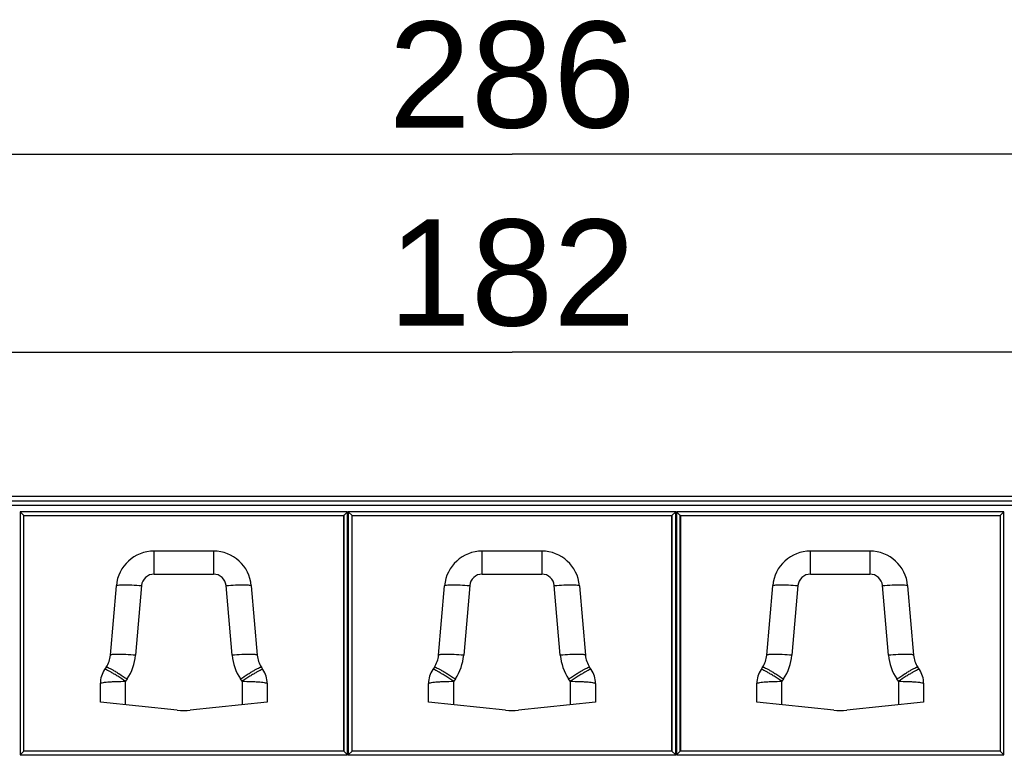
# Model space of a CAD drawing. Header units: millimetres. Extents: x 0 to 210, y 0 to 297.
# Tile 9 of 31: x 88 to 108, y 148 to 163. Entities that reach past the tile are written whole.
import ezdxf
from ezdxf.enums import TextEntityAlignment as Align

# ---------------------------------------------------------------- set-up
doc = ezdxf.new("R2010")
doc.units = ezdxf.units.MM
doc.header["$LTSCALE"] = 19.36
doc.layers.get('0').update_dxf_attribs({"linetype": 'CONTINUOUS'})
doc.layers.add('Z_DIM_2D', color=7, linetype='CONTINUOUS')
doc.styles.add('TEXTSTYLE_3', font='helveticaneueltw1g-ltcn.otf')
doc.dimstyles.new('DIMSTYLE_1', dxfattribs={"dimtxt": 2.1, "dimasz": 3.5, "dimexe": 1.5, "dimexo": 0, "dimgap": 0.525, "dimtad": 1, "dimdec": 1, "dimlfac": 4, "dimdsep": 46, "dimtxsty": 'TEXTSTYLE_3', "dimblk": '_FILLED', "dimblk1": '_FILLED', "dimblk2": '_FILLED', "dimcen": 0.09, "dimclrt": 5, "dimadec": 0, "dimazin": 0, "dimtp": 0.5, "dimtm": 0.5, "dimtfac": 1, "dimtdec": 1, "dimtofl": 0, "dimtmove": 0, "dimatfit": 3, "dimldrblk": '_FILLED', "dimfxl": 0, "dimtolj": 1, "dimarcsym": 0})
doc.dimstyles.new('DIMSTYLE_3', dxfattribs={"dimtxt": 2.1, "dimasz": 3.5, "dimexe": 1.5, "dimexo": 0, "dimgap": 0.525, "dimtad": 1, "dimdec": 3, "dimlfac": 4, "dimdsep": 46, "dimtxsty": 'TEXTSTYLE_3', "dimblk": '_FILLED', "dimblk1": '_FILLED', "dimblk2": '_FILLED', "dimcen": 0.09, "dimclrt": 5, "dimadec": 0, "dimazin": 0, "dimtp": 0.5, "dimtm": 0.5, "dimtfac": 1, "dimtdec": 3, "dimtofl": 0, "dimtmove": 0, "dimatfit": 3, "dimldrblk": '_FILLED', "dimfxl": 0, "dimtolj": 1, "dimarcsym": 0})

# ---------------------------------------------------------------- blocks, each defined once
blk = doc.blocks.new('*D2')
at = {"layer": 'Z_DIM_2D', "color": 2, "linetype": 'Continuous'}
for p, q in [((62.387, 152.897), (62.387, 161.786)), ((133.888, 152.897), (133.888, 161.786)), ((62.387, 160.286), (98.138, 160.286)), ((133.888, 160.286), (98.138, 160.286))]:
    blk.add_line(p, q, dxfattribs=at)
at = {"layer": 'Z_DIM_2D', "color": 5, "linetype": 'Continuous', "style": 'TEXTSTYLE_3'}
blk.add_text('286', height=2.1, dxfattribs=at).set_placement((98.138, 160.811), align=Align.CENTER)
blk = doc.blocks.new('_FILLED')
at = {"color": 0, "linetype": 'ByBlock'}
blk.add_solid([(0, 0), (-1, 0.125), (-1, -0.125)], dxfattribs=at)
blk = doc.blocks.new('_NONE')
blk = doc.blocks.new('*D4')
at = {"layer": 'Z_DIM_2D', "color": 2, "linetype": 'Continuous'}
for p, q in [((75.388, 146.487), (75.388, 157.868)), ((120.888, 146.487), (120.888, 157.868)), ((75.388, 156.368), (98.138, 156.368)), ((120.888, 156.368), (98.138, 156.368))]:
    blk.add_line(p, q, dxfattribs=at)
at = {"layer": 'Z_DIM_2D', "color": 5, "linetype": 'Continuous', "style": 'TEXTSTYLE_3'}
blk.add_text('182', height=2.1, dxfattribs=at).set_placement((98.138, 156.893), align=Align.CENTER)

msp = doc.modelspace()

# ---------------------------------------------------------------- linework, layer by layer
at = {"color": 7, "linetype": 'Continuous'}
for p, q in [((133.27367, 153.5121), (63.002, 153.5121)), ((88.46925, 153.13373), (88.39467, 153.20832)), ((88.47271, 153.13028), (88.46925, 153.13373)), ((88.47271, 148.47138), (88.47271, 153.13028)), ((88.47271, 153.13028), (94.80296, 153.13028)), ((94.80641, 153.13373), (94.80296, 153.13028)), ((94.80296, 153.13028), (94.80296, 148.47138)), ((94.80641, 153.13373), (94.881, 153.20832)), ((94.96925, 153.13373), (94.89467, 153.20832)), ((94.97271, 153.13028), (94.96925, 153.13373)), ((94.97271, 148.47138), (94.97271, 153.13028)), ((94.97271, 153.13028), (101.30296, 153.13028)), ((101.30296, 153.13028), (101.30641, 153.13373)), ((101.30296, 148.47138), (101.30296, 153.13028)), ((101.30641, 153.13373), (101.381, 153.20832)), ((101.46925, 153.13373), (101.39467, 153.20832)), ((101.47271, 153.13028), (101.46925, 153.13373)), ((101.47271, 153.13028), (101.47271, 148.47138)), ((101.47271, 153.13028), (107.80296, 153.13028)), ((107.80296, 153.13028), (107.80641, 153.13373)), ((107.80296, 153.13028), (107.80296, 148.47138)), ((107.80641, 153.13373), (107.881, 153.20832)), ((92.22623, 152.42972), (91.04944, 152.42972)), ((98.72623, 152.42972), (97.54944, 152.42972)), ((105.22623, 152.42972), (104.04944, 152.42972)), ((90.18321, 150.3669), (90.30223, 151.74429)), ((92.97344, 151.74429), (93.09245, 150.3669)), ((96.68321, 150.3669), (96.80223, 151.74429)), ((99.47344, 151.74429), (99.59245, 150.3669)), ((103.18321, 150.3669), (103.30223, 151.74429)), ((105.97344, 151.74429), (106.09245, 150.3669)), ((90.10065, 150.13192), (90.06948, 150.08533)), ((93.20618, 150.08533), (93.17502, 150.13192)), ((96.60065, 150.13192), (96.56948, 150.08533)), ((99.70618, 150.08533), (99.67502, 150.13192)), ((103.10065, 150.13192), (103.06948, 150.08533)), ((106.20618, 150.08533), (106.17502, 150.13192)), ((89.98507, 149.4379), (89.98507, 149.80732)), ((93.2906, 149.80732), (93.2906, 149.4379)), ((96.48507, 149.4379), (96.48507, 149.80732)), ((99.7906, 149.80732), (99.7906, 149.4379)), ((102.98507, 149.4379), (102.98507, 149.80732)), ((106.2906, 149.80732), (106.2906, 149.4379)), ((91.50852, 149.27945), (89.98507, 149.4379)), ((93.2906, 149.4379), (91.76715, 149.27945)), ((98.00852, 149.27945), (96.48507, 149.4379)), ((99.7906, 149.4379), (98.26715, 149.27945)), ((104.50852, 149.27945), (102.98507, 149.4379)), ((106.2906, 149.4379), (104.76715, 149.27945)), ((88.46925, 148.46792), (88.39467, 148.39334)), ((88.46925, 148.46792), (88.47271, 148.47138)), ((94.80296, 148.47138), (88.47271, 148.47138)), ((94.80641, 148.46792), (94.80296, 148.47138)), ((94.80641, 148.46792), (94.881, 148.39334)), ((94.96925, 148.46792), (94.89467, 148.39334)), ((94.96925, 148.46792), (94.97271, 148.47138)), ((101.30296, 148.47138), (94.97271, 148.47138)), ((101.30296, 148.47138), (101.30641, 148.46792)), ((101.30641, 148.46792), (101.381, 148.39334)), ((101.46925, 148.46792), (101.39467, 148.39334)), ((101.47271, 148.47138), (101.46925, 148.46792)), ((107.80296, 148.47138), (101.47271, 148.47138)), ((107.80296, 148.47138), (107.80641, 148.46792)), ((107.80641, 148.46792), (107.881, 148.39334))]:
    msp.add_line(p, q, dxfattribs=at)
at = {"color": 9, "linetype": 'Continuous'}
for p, q in [((133.27367, 153.41407), (63.002, 153.41407)), ((63.002, 153.33948), (133.27367, 153.33948)), ((88.39467, 153.20832), (88.39467, 148.39334)), ((94.881, 153.20832), (88.39467, 153.20832)), ((88.46925, 148.46792), (88.46925, 153.13373)), ((88.46925, 153.13373), (94.80641, 153.13373)), ((94.80641, 153.13373), (94.80641, 148.46792)), ((94.881, 148.39334), (94.881, 153.20832)), ((94.89467, 153.20832), (94.89467, 148.39334)), ((101.381, 153.20832), (94.89467, 153.20832)), ((94.96925, 148.46792), (94.96925, 153.13373)), ((94.96925, 153.13373), (101.30641, 153.13373)), ((101.30641, 153.13373), (101.30641, 148.46792)), ((101.381, 148.39334), (101.381, 153.20832)), ((101.39467, 153.20832), (101.39467, 148.39334)), ((107.881, 153.20832), (101.39467, 153.20832)), ((101.46925, 148.46792), (101.46925, 153.13373)), ((101.46925, 153.13373), (107.80641, 153.13373)), ((107.80641, 153.13373), (107.80641, 148.46792)), ((107.881, 148.39334), (107.881, 153.20832)), ((91.04944, 151.9733), (91.04944, 152.42972)), ((92.22623, 152.42972), (92.22623, 151.9733)), ((97.54944, 151.9733), (97.54944, 152.42972)), ((98.72623, 152.42972), (98.72623, 151.9733)), ((104.04944, 151.9733), (104.04944, 152.42972)), ((105.22623, 152.42972), (105.22623, 151.9733)), ((91.04944, 151.9733), (92.22623, 151.9733)), ((97.54944, 151.9733), (98.72623, 151.9733)), ((104.04944, 151.9733), (105.22623, 151.9733)), ((90.80037, 151.74482), (90.68136, 150.36743)), ((92.59431, 150.36743), (92.4753, 151.74482)), ((97.30037, 151.74482), (97.18136, 150.36743)), ((99.09431, 150.36743), (98.9753, 151.74482)), ((103.80037, 151.74482), (103.68136, 150.36743)), ((105.59431, 150.36743), (105.4753, 151.74482)), ((90.51623, 149.89749), (90.48507, 149.8509)), ((90.48507, 149.3859), (90.48507, 149.8509)), ((92.7906, 149.8509), (92.75944, 149.89749)), ((92.7906, 149.8509), (92.7906, 149.3859)), ((97.01623, 149.89749), (96.98507, 149.8509)), ((96.98507, 149.3859), (96.98507, 149.8509)), ((99.2906, 149.8509), (99.25944, 149.89749)), ((99.2906, 149.8509), (99.2906, 149.3859)), ((103.51623, 149.89749), (103.48507, 149.8509)), ((103.48507, 149.3859), (103.48507, 149.8509)), ((105.7906, 149.8509), (105.75944, 149.89749)), ((105.7906, 149.8509), (105.7906, 149.3859)), ((94.80641, 148.46792), (88.46925, 148.46792)), ((101.30641, 148.46792), (94.96925, 148.46792)), ((107.80641, 148.46792), (101.46925, 148.46792)), ((88.39467, 148.39334), (94.881, 148.39334)), ((94.89467, 148.39334), (101.381, 148.39334)), ((101.39467, 148.39334), (107.881, 148.39334))]:
    msp.add_line(p, q, dxfattribs=at)
at = {"color": 7, "linetype": 'Continuous'}
for centre, radius, start, end in [((91.04944, 151.67972), 0.75, 90, 175.061734), ((92.22623, 151.67972), 0.75, 4.938266, 90), ((97.54944, 151.67972), 0.75, 90, 175.061734), ((98.72623, 151.67972), 0.75, 4.938266, 90), ((104.04944, 151.67972), 0.75, 90, 175.061734), ((105.22623, 151.67972), 0.75, 4.938266, 90), ((89.68507, 150.40994), 0.5, 326.218284, 355.061734), ((93.5906, 150.40994), 0.5, 184.938266, 213.781716), ((96.18507, 150.40994), 0.5, 326.218284, 355.061734), ((100.0906, 150.40994), 0.5, 184.938266, 213.781716), ((102.68507, 150.40994), 0.5, 326.218284, 355.061734), ((106.5906, 150.40994), 0.5, 184.938266, 213.781716), ((90.48507, 149.80732), 0.5, 146.218284, 180), ((92.7906, 149.80732), 0.5, 0, 33.781716), ((96.98507, 149.80732), 0.5, 146.218284, 180), ((99.2906, 149.80732), 0.5, 0, 33.781716), ((103.48507, 149.80732), 0.5, 146.218284, 180), ((105.7906, 149.80732), 0.5, 0, 33.781716), ((91.63783, 150.52274), 1.25, 264.062007, 275.937993), ((98.13783, 150.52274), 1.25, 264.062007, 275.937993), ((104.63783, 150.52274), 1.25, 264.062007, 275.937993)]:
    msp.add_arc(centre, radius, start, end, dxfattribs=at)
at = {"color": 9, "linetype": 'Continuous'}
for centre, radius, start, end in [((91.04951, 151.72322), 0.25008, 90.016779, 175.045152), ((92.2261, 151.72316), 0.25014, 4.96737, 89.970965), ((97.54951, 151.72322), 0.25008, 90.016779, 175.045152), ((98.7261, 151.72316), 0.25014, 4.96737, 89.970965), ((104.04951, 151.72322), 0.25008, 90.016779, 175.045152), ((105.2261, 151.72316), 0.25014, 4.96737, 89.970965), ((89.68506, 150.45352), 1.00002, 326.2184, 355.061542), ((93.58995, 150.45329), 0.99934, 184.928537, 213.791445), ((96.18506, 150.45352), 1.00002, 326.2184, 355.061542), ((100.08995, 150.45329), 0.99934, 184.928537, 213.791445), ((102.68506, 150.45352), 1.00002, 326.2184, 355.061542), ((106.58995, 150.45329), 0.99934, 184.928537, 213.791445)]:
    msp.add_arc(centre, radius, start, end, dxfattribs=at)
for points, knots in [([(90.30223, 151.74429), (90.30259, 151.74852), (90.31957, 151.75471), (90.34572, 151.75844), (90.39314, 151.76181), (90.45373, 151.76259), (90.52836, 151.76141), (90.64532, 151.75666), (90.7372, 151.75024), (90.80037, 151.74482)], [0, 0, 0, 0, 0.02537883, 0.08376194, 0.17624924, 0.29971117, 0.44986939, 0.62097307, 1, 1, 1, 1]), ([(92.4753, 151.74482), (92.53847, 151.75024), (92.63034, 151.75666), (92.7473, 151.76141), (92.82194, 151.76259), (92.88253, 151.76181), (92.92995, 151.75844), (92.9561, 151.75471), (92.97308, 151.74852), (92.97344, 151.74429)], [0, 0, 0, 0, 0.37902692, 0.5501306, 0.70028882, 0.82375074, 0.91623805, 0.97462116, 1, 1, 1, 1]), ([(96.80223, 151.74429), (96.80259, 151.74852), (96.81957, 151.75471), (96.84572, 151.75844), (96.89314, 151.76181), (96.95373, 151.76259), (97.02836, 151.76141), (97.14532, 151.75666), (97.2372, 151.75024), (97.30037, 151.74482)], [0, 0, 0, 0, 0.02537883, 0.08376194, 0.17624924, 0.29971117, 0.44986939, 0.62097307, 1, 1, 1, 1]), ([(98.9753, 151.74482), (99.03847, 151.75024), (99.13034, 151.75666), (99.2473, 151.76141), (99.32194, 151.76259), (99.38253, 151.76181), (99.42995, 151.75844), (99.4561, 151.75471), (99.47308, 151.74852), (99.47344, 151.74429)], [0, 0, 0, 0, 0.37902692, 0.5501306, 0.70028882, 0.82375074, 0.91623805, 0.97462116, 1, 1, 1, 1]), ([(103.30223, 151.74429), (103.30259, 151.74852), (103.31957, 151.75471), (103.34572, 151.75844), (103.39314, 151.76181), (103.45373, 151.76259), (103.52836, 151.76141), (103.64532, 151.75666), (103.7372, 151.75024), (103.80037, 151.74482)], [0, 0, 0, 0, 0.02537883, 0.08376194, 0.17624924, 0.29971117, 0.44986939, 0.62097307, 1, 1, 1, 1]), ([(105.4753, 151.74482), (105.53847, 151.75024), (105.63034, 151.75666), (105.7473, 151.76141), (105.82194, 151.76259), (105.88253, 151.76181), (105.92995, 151.75844), (105.9561, 151.75471), (105.97308, 151.74852), (105.97344, 151.74429)], [0, 0, 0, 0, 0.37902692, 0.5501306, 0.70028882, 0.82375074, 0.91623805, 0.97462116, 1, 1, 1, 1]), ([(90.68136, 150.36743), (90.61818, 150.37285), (90.52631, 150.37927), (90.40935, 150.38402), (90.33472, 150.3852), (90.27413, 150.38442), (90.22671, 150.38105), (90.20056, 150.37732), (90.18358, 150.37113), (90.18321, 150.3669)], [0, 0, 0, 0, 0.37902692, 0.55013061, 0.70028883, 0.82375075, 0.91623806, 0.97462116, 1, 1, 1, 1]), ([(93.09245, 150.3669), (93.09209, 150.37113), (93.07511, 150.37732), (93.04896, 150.38105), (93.00154, 150.38442), (92.94095, 150.3852), (92.86631, 150.38402), (92.74936, 150.37927), (92.65748, 150.37285), (92.59431, 150.36743)], [0, 0, 0, 0, 0.02537884, 0.08376194, 0.17624925, 0.29971117, 0.44986939, 0.62097307, 1, 1, 1, 1]), ([(97.18136, 150.36743), (97.11818, 150.37285), (97.02631, 150.37927), (96.90935, 150.38402), (96.83472, 150.3852), (96.77413, 150.38442), (96.72671, 150.38105), (96.70056, 150.37732), (96.68358, 150.37113), (96.68321, 150.3669)], [0, 0, 0, 0, 0.37902692, 0.55013061, 0.70028883, 0.82375075, 0.91623806, 0.97462116, 1, 1, 1, 1]), ([(99.59245, 150.3669), (99.59209, 150.37113), (99.57511, 150.37732), (99.54896, 150.38105), (99.50154, 150.38442), (99.44095, 150.3852), (99.36631, 150.38402), (99.24936, 150.37927), (99.15748, 150.37285), (99.09431, 150.36743)], [0, 0, 0, 0, 0.02537884, 0.08376194, 0.17624925, 0.29971117, 0.44986939, 0.62097307, 1, 1, 1, 1]), ([(103.68136, 150.36743), (103.61818, 150.37285), (103.52631, 150.37927), (103.40935, 150.38402), (103.33472, 150.3852), (103.27413, 150.38442), (103.22671, 150.38105), (103.20056, 150.37732), (103.18358, 150.37113), (103.18321, 150.3669)], [0, 0, 0, 0, 0.37902692, 0.55013061, 0.70028883, 0.82375075, 0.91623806, 0.97462116, 1, 1, 1, 1]), ([(106.09245, 150.3669), (106.09209, 150.37113), (106.07511, 150.37732), (106.04896, 150.38105), (106.00154, 150.38442), (105.94095, 150.3852), (105.86631, 150.38402), (105.74936, 150.37927), (105.65748, 150.37285), (105.59431, 150.36743)], [0, 0, 0, 0, 0.02537884, 0.08376194, 0.17624925, 0.29971117, 0.44986939, 0.62097307, 1, 1, 1, 1]), ([(90.48507, 149.8509), (90.43402, 149.88478), (90.35949, 149.93292), (90.26334, 149.99169), (90.20201, 150.02753), (90.15082, 150.05555), (90.11206, 150.07483), (90.08716, 150.08472), (90.07468, 150.08744), (90.07025, 150.08648), (90.06948, 150.08533)], [0, 0, 0, 0, 0.38279589, 0.55423022, 0.70398704, 0.82674989, 0.91825539, 0.97564128, 0.99141859, 1, 1, 1, 1]), ([(90.10065, 150.13192), (90.10142, 150.13307), (90.10586, 150.13402), (90.11833, 150.1313), (90.14324, 150.12142), (90.18199, 150.10213), (90.23319, 150.07412), (90.29451, 150.03827), (90.39067, 149.97951), (90.46519, 149.93137), (90.51623, 149.89749)], [0, 0, 0, 0, 0.00860012, 0.02440244, 0.0817333, 0.17328808, 0.29600339, 0.44579793, 0.61719856, 1, 1, 1, 1]), ([(92.75944, 149.89749), (92.81048, 149.93137), (92.885, 149.97951), (92.98116, 150.03827), (93.04248, 150.07412), (93.09368, 150.10213), (93.13242, 150.12142), (93.15734, 150.1313), (93.16981, 150.13402), (93.17425, 150.13307), (93.17502, 150.13192)], [0, 0, 0, 0, 0.38280145, 0.55420208, 0.70399662, 0.82671193, 0.91826671, 0.97559757, 0.99139988, 1, 1, 1, 1]), ([(93.20618, 150.08533), (93.20542, 150.08648), (93.20099, 150.08744), (93.18851, 150.08472), (93.16361, 150.07483), (93.12485, 150.05555), (93.07366, 150.02753), (93.01233, 149.99169), (92.91617, 149.93292), (92.84165, 149.88478), (92.7906, 149.8509)], [0, 0, 0, 0, 0.00858141, 0.02435872, 0.08174461, 0.17325011, 0.29601296, 0.44576978, 0.61720411, 1, 1, 1, 1]), ([(96.98507, 149.8509), (96.93402, 149.88478), (96.85949, 149.93292), (96.76334, 149.99169), (96.70201, 150.02753), (96.65082, 150.05555), (96.61206, 150.07483), (96.58716, 150.08472), (96.57468, 150.08744), (96.57025, 150.08648), (96.56948, 150.08533)], [0, 0, 0, 0, 0.38279589, 0.55423022, 0.70398704, 0.82674989, 0.91825539, 0.97564128, 0.99141859, 1, 1, 1, 1]), ([(96.60065, 150.13192), (96.60142, 150.13307), (96.60586, 150.13402), (96.61833, 150.1313), (96.64324, 150.12142), (96.68199, 150.10213), (96.73319, 150.07412), (96.79451, 150.03827), (96.89067, 149.97951), (96.96519, 149.93137), (97.01623, 149.89749)], [0, 0, 0, 0, 0.00860012, 0.02440244, 0.0817333, 0.17328808, 0.29600339, 0.44579793, 0.61719856, 1, 1, 1, 1]), ([(99.25944, 149.89749), (99.31048, 149.93137), (99.385, 149.97951), (99.48116, 150.03827), (99.54248, 150.07412), (99.59368, 150.10213), (99.63242, 150.12142), (99.65734, 150.1313), (99.66981, 150.13402), (99.67425, 150.13307), (99.67502, 150.13192)], [0, 0, 0, 0, 0.38280145, 0.55420208, 0.70399662, 0.82671193, 0.91826671, 0.97559757, 0.99139988, 1, 1, 1, 1]), ([(99.70618, 150.08533), (99.70542, 150.08648), (99.70099, 150.08744), (99.68851, 150.08472), (99.66361, 150.07483), (99.62485, 150.05555), (99.57366, 150.02753), (99.51233, 149.99169), (99.41617, 149.93292), (99.34165, 149.88478), (99.2906, 149.8509)], [0, 0, 0, 0, 0.00858141, 0.02435872, 0.08174461, 0.17325011, 0.29601296, 0.44576978, 0.61720411, 1, 1, 1, 1]), ([(103.48507, 149.8509), (103.43402, 149.88478), (103.35949, 149.93292), (103.26334, 149.99169), (103.20201, 150.02753), (103.15082, 150.05555), (103.11206, 150.07483), (103.08716, 150.08472), (103.07468, 150.08744), (103.07025, 150.08648), (103.06948, 150.08533)], [0, 0, 0, 0, 0.38279589, 0.55423022, 0.70398704, 0.82674989, 0.91825539, 0.97564128, 0.99141859, 1, 1, 1, 1]), ([(103.10065, 150.13192), (103.10142, 150.13307), (103.10586, 150.13402), (103.11833, 150.1313), (103.14324, 150.12142), (103.18199, 150.10213), (103.23319, 150.07412), (103.29451, 150.03827), (103.39067, 149.97951), (103.46519, 149.93137), (103.51623, 149.89749)], [0, 0, 0, 0, 0.00860012, 0.02440244, 0.0817333, 0.17328808, 0.29600339, 0.44579793, 0.61719856, 1, 1, 1, 1]), ([(105.75944, 149.89749), (105.81048, 149.93137), (105.885, 149.97951), (105.98116, 150.03827), (106.04248, 150.07412), (106.09368, 150.10213), (106.13242, 150.12142), (106.15734, 150.1313), (106.16981, 150.13402), (106.17425, 150.13307), (106.17502, 150.13192)], [0, 0, 0, 0, 0.38280145, 0.55420208, 0.70399662, 0.82671193, 0.91826671, 0.97559757, 0.99139988, 1, 1, 1, 1]), ([(106.20618, 150.08533), (106.20542, 150.08648), (106.20099, 150.08744), (106.18851, 150.08472), (106.16361, 150.07483), (106.12485, 150.05555), (106.07366, 150.02753), (106.01233, 149.99169), (105.91617, 149.93292), (105.84165, 149.88478), (105.7906, 149.8509)], [0, 0, 0, 0, 0.00858141, 0.02435872, 0.08174461, 0.17325011, 0.29601296, 0.44576978, 0.61720411, 1, 1, 1, 1]), ([(89.98507, 149.80732), (89.98507, 149.81159), (90.00158, 149.81932), (90.02756, 149.82529), (90.07495, 149.83282), (90.13577, 149.83882), (90.21084, 149.8441), (90.32858, 149.84941), (90.42128, 149.8509), (90.48507, 149.8509)], [0, 0, 0, 0, 0.02537105, 0.08391759, 0.176502, 0.30016711, 0.45039369, 0.6215346, 1, 1, 1, 1]), ([(92.7906, 149.8509), (92.85439, 149.8509), (92.94708, 149.84941), (93.06483, 149.8441), (93.1399, 149.83882), (93.20072, 149.83282), (93.2481, 149.82529), (93.27408, 149.81932), (93.2906, 149.81159), (93.2906, 149.80732)], [0, 0, 0, 0, 0.3784654, 0.54960631, 0.69983289, 0.823498, 0.91608241, 0.97462895, 1, 1, 1, 1]), ([(96.48507, 149.80732), (96.48507, 149.81159), (96.50158, 149.81932), (96.52756, 149.82529), (96.57495, 149.83282), (96.63577, 149.83882), (96.71084, 149.8441), (96.82858, 149.84941), (96.92128, 149.8509), (96.98507, 149.8509)], [0, 0, 0, 0, 0.02537105, 0.08391759, 0.176502, 0.30016711, 0.45039369, 0.6215346, 1, 1, 1, 1]), ([(99.2906, 149.8509), (99.35439, 149.8509), (99.44708, 149.84941), (99.56483, 149.8441), (99.6399, 149.83882), (99.70072, 149.83282), (99.7481, 149.82529), (99.77408, 149.81932), (99.7906, 149.81159), (99.7906, 149.80732)], [0, 0, 0, 0, 0.3784654, 0.54960631, 0.69983289, 0.823498, 0.91608241, 0.97462895, 1, 1, 1, 1]), ([(102.98507, 149.80732), (102.98507, 149.81159), (103.00158, 149.81932), (103.02756, 149.82529), (103.07495, 149.83282), (103.13577, 149.83882), (103.21084, 149.8441), (103.32858, 149.84941), (103.42128, 149.8509), (103.48507, 149.8509)], [0, 0, 0, 0, 0.02537105, 0.08391759, 0.176502, 0.30016711, 0.45039369, 0.6215346, 1, 1, 1, 1]), ([(105.7906, 149.8509), (105.85439, 149.8509), (105.94708, 149.84941), (106.06483, 149.8441), (106.1399, 149.83882), (106.20072, 149.83282), (106.2481, 149.82529), (106.27408, 149.81932), (106.2906, 149.81159), (106.2906, 149.80732)], [0, 0, 0, 0, 0.3784654, 0.54960631, 0.69983289, 0.823498, 0.91608241, 0.97462895, 1, 1, 1, 1])]:
    msp.add_open_spline(points, degree=3, knots=knots, dxfattribs=at)

# ---------------------------------------------------------------- dimensions: what is measured, and where the dimension line sits
at = {"layer": 'Z_DIM_2D', "color": 2, "linetype": 'Continuous'}
for base, p1, p2, dimstyle, picture, middle in [((133.88843, 160.28569), (62.38724, 152.89734), (133.88843, 152.89734), 'DIMSTYLE_1', '*D2', (98.14567, 160.28569)), ((120.88783, 156.3682), (75.38783, 146.48653), (120.88783, 146.48653), 'DIMSTYLE_3', '*D4', (98.17309, 156.3682))]:
    dim = msp.add_linear_dim(base=base, p1=p1, p2=p2, dimstyle=dimstyle, override={"dimblk1": 'NONE', "dimblk2": 'NONE', "dimsah": 1}, dxfattribs=at)
    dim.commit()
    dim.dimension.update_dxf_attribs({"geometry": picture, "text_midpoint": middle, "dimtype": 160})

doc.saveas('drawing.dxf')
